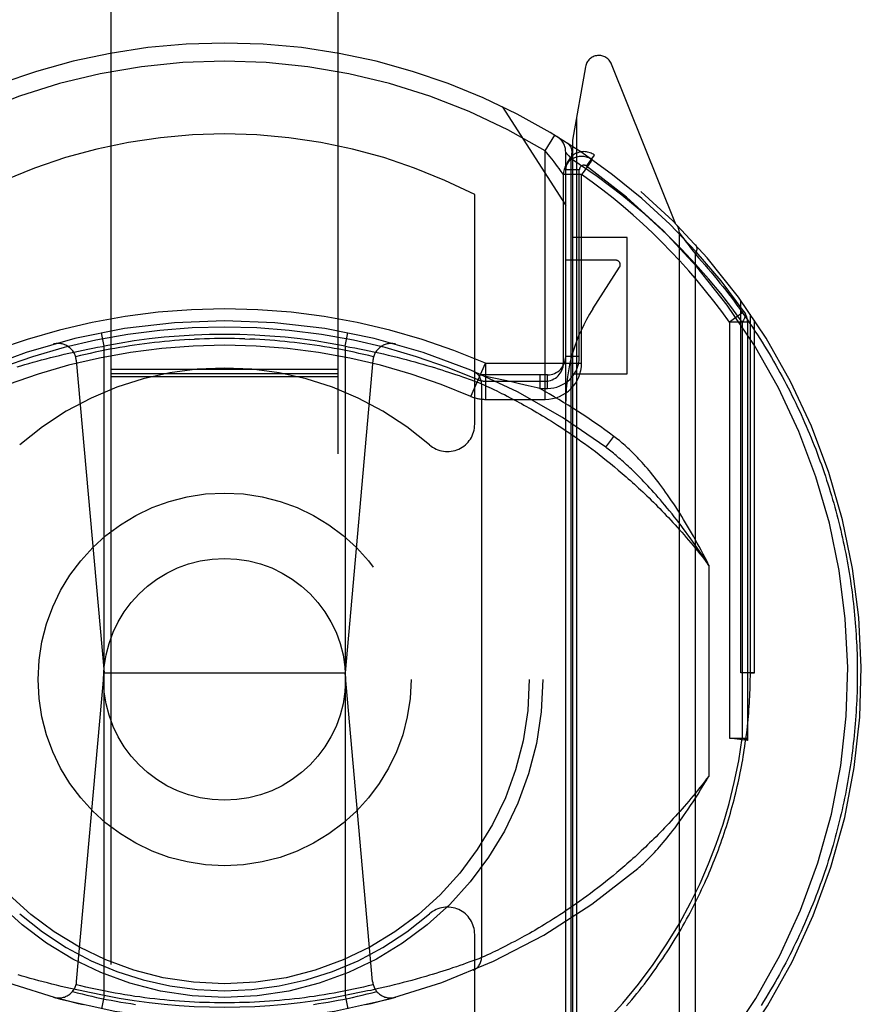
# Model space of a CAD drawing. Header units: inches. Extents: x 0 to 210, y 0 to 136.
# Tile 74 of 93: x 71.023 to 71.948, y 91.239 to 92.322. Entities that reach past the tile are written whole.
import ezdxf

# ---------------------------------------------------------------- set-up
doc = ezdxf.new("R2010")
doc.units = ezdxf.units.IN
doc.header["$LTSCALE"] = 11.549409
doc.header["$MEASUREMENT"] = 0
doc.linetypes.add('HIDDEN', pattern=[0.2, 0.1, -0.1])
doc.layers.add('DEFAULT_2', color=8, linetype='HIDDEN')

msp = doc.modelspace()

# ---------------------------------------------------------------- linework, layer by layer
at = {"layer": 'DEFAULT_2', "color": 8, "linetype": 'HIDDEN'}
for p, q in [((71.1233, 94.7474), (71.1233, 68.7455)), ((71.3733, 68.7455), (71.3733, 94.7474)), ((71.645, 92.2703), (71.6308, 92.1897)), ((71.7439, 92.0977), (71.6737, 92.2732)), ((71.5533, 92.2265), (71.6233, 92.1175)), ((71.6352, 92.2146), (71.6352, 91.1811)), ((71.6008, 92.1779), (71.6112, 92.195)), ((71.6308, 92.1897), (71.6308, 91.1735)), ((71.6008, 91.9044), (71.6008, 92.1779)), ((71.6233, 91.1733), (71.6233, 92.1764)), ((71.6237, 92.176), (71.6247, 92.1746)), ((71.6247, 92.1746), (71.6266, 92.1724)), ((71.6462, 92.161), (71.6549, 92.1732)), ((71.6266, 92.1724), (71.6292, 92.169)), ((71.6292, 91.1832), (71.6292, 92.169)), ((71.6512, 92.1664), (71.6442, 92.1565)), ((71.6523, 92.168), (71.6478, 92.1712)), ((71.6184, 92.155), (71.616, 92.1584)), ((71.6208, 91.9444), (71.6208, 92.1517)), ((71.6408, 92.1517), (71.6208, 92.1517)), ((71.6383, 92.1569), (71.6233, 92.1569)), ((71.6383, 91.9514), (71.6383, 92.1569)), ((71.6408, 91.9444), (71.6408, 92.1517)), ((71.5233, 91.877), (71.5233, 92.1297)), ((71.7483, 91.1197), (71.7483, 92.0871)), ((71.7483, 92.0871), (71.7502, 92.0847)), ((71.6908, 92.0825), (71.6308, 92.0825)), ((71.6908, 91.9325), (71.6908, 92.0825)), ((71.7502, 92.0847), (71.7521, 92.0824)), ((71.7521, 92.0824), (71.7539, 92.08)), ((71.7539, 92.08), (71.7559, 92.0775)), ((71.7559, 92.0775), (71.7577, 92.0751)), ((71.7577, 92.0751), (71.7598, 92.0723)), ((71.7598, 92.0723), (71.7617, 92.0698)), ((71.7617, 92.0698), (71.7637, 92.0671)), ((71.7637, 92.0671), (71.7659, 92.0641)), ((71.6783, 92.0575), (71.6233, 92.0575)), ((71.7659, 91.1427), (71.7659, 92.0641)), ((71.6531, 92.0039), (71.6825, 92.0498)), ((71.8158, 91.6034), (71.8158, 92.0132)), ((71.8196, 92.0009), (71.8033, 91.9893)), ((71.8033, 91.9893), (71.8033, 91.5316)), ((71.8233, 91.9893), (71.8033, 91.9893)), ((71.8174, 91.9893), (71.8174, 91.5317)), ((71.8233, 91.9893), (71.8233, 91.5317)), ((71.8264, 91.6034), (71.8264, 91.9981)), ((71.8308, 91.6034), (71.8308, 91.9916)), ((71.1158, 91.963), (71.1129, 91.9777)), ((71.3808, 91.963), (71.3837, 91.9777)), ((71.2097, 91.9702), (71.2152, 91.9705)), ((71.2704, 91.9709), (71.2759, 91.9707)), ((71.0772, 91.9552), (71.0824, 91.9563)), ((71.0824, 91.9563), (71.0876, 91.9575)), ((71.0876, 91.9575), (71.0929, 91.9586)), ((71.0929, 91.9586), (71.0981, 91.9596)), ((71.0981, 91.9596), (71.1034, 91.9607)), ((71.1034, 91.9607), (71.1087, 91.9617)), ((71.1158, 91.2488), (71.1158, 91.963)), ((71.3808, 91.963), (71.3808, 91.2488)), ((71.3808, 91.963), (71.3861, 91.962)), ((71.3861, 91.962), (71.3914, 91.961)), ((71.3914, 91.961), (71.3967, 91.96)), ((71.3967, 91.96), (71.402, 91.9589)), ((71.402, 91.9589), (71.4073, 91.9578)), ((71.4073, 91.9578), (71.4125, 91.9567)), ((71.4125, 91.9567), (71.4177, 91.9556)), ((71.0332, 91.9439), (71.0377, 91.9452)), ((71.0377, 91.9452), (71.0424, 91.9465)), ((71.0424, 91.9465), (71.0471, 91.9478)), ((71.0471, 91.9478), (71.052, 91.949)), ((71.052, 91.949), (71.0569, 91.9503)), ((71.0569, 91.9503), (71.0619, 91.9515)), ((71.0619, 91.9515), (71.0669, 91.9528)), ((71.0669, 91.9528), (71.072, 91.954)), ((71.072, 91.954), (71.0772, 91.9552)), ((71.0852, 91.9476), (71.1158, 91.6034)), ((71.4114, 91.9476), (71.3808, 91.6034)), ((71.4177, 91.9556), (71.4229, 91.9544)), ((71.4229, 91.9544), (71.428, 91.9532)), ((71.428, 91.9532), (71.4331, 91.952)), ((71.4331, 91.952), (71.4381, 91.9507)), ((71.4381, 91.9507), (71.443, 91.9495)), ((71.443, 91.9495), (71.4479, 91.9482)), ((71.4479, 91.9482), (71.4527, 91.9469)), ((71.4527, 91.9469), (71.4574, 91.9456)), ((71.4574, 91.9456), (71.4619, 91.9443)), ((71.6383, 91.9514), (71.6233, 91.9514)), ((71.0202, 91.9401), (71.0244, 91.9414)), ((71.0244, 91.9414), (71.0287, 91.9426)), ((71.0287, 91.9426), (71.0332, 91.9439)), ((71.3733, 91.9374), (71.1233, 91.9374)), ((71.4619, 91.9443), (71.4664, 91.9431)), ((71.4664, 91.9431), (71.4708, 91.9418)), ((71.4708, 91.9418), (71.4751, 91.9405)), ((71.4751, 91.9405), (71.4792, 91.9393)), ((71.4792, 91.9393), (71.4832, 91.938)), ((71.4832, 91.938), (71.487, 91.9368)), ((71.487, 91.9368), (71.4908, 91.9356)), ((71.4908, 91.9356), (71.4943, 91.9345)), ((71.4943, 91.9345), (71.4977, 91.9333)), ((71.5191, 91.9077), (71.535, 91.9444)), ((71.535, 91.9444), (71.535, 91.9044)), ((71.535, 91.9444), (71.6408, 91.9444)), ((71.3733, 91.9324), (71.1233, 91.9324)), ((71.3733, 91.9292), (71.1233, 91.9292)), ((71.4977, 91.9333), (71.502, 91.9319)), ((71.502, 91.9319), (71.5061, 91.9305)), ((71.5061, 91.9305), (71.5098, 91.9292)), ((71.5098, 91.9292), (71.5132, 91.928)), ((71.5132, 91.928), (71.5171, 91.9266)), ((71.5171, 91.9266), (71.5205, 91.9254)), ((71.5205, 91.9254), (71.5239, 91.9241)), ((71.5239, 91.9241), (71.5274, 91.9228)), ((71.6033, 91.9314), (71.5308, 91.9314)), ((71.5462, 91.9274), (71.5337, 91.9301)), ((71.535, 91.9244), (71.6008, 91.9244)), ((71.555, 91.9255), (71.5462, 91.9274)), ((71.5637, 91.9236), (71.555, 91.9255)), ((71.5726, 91.9216), (71.5637, 91.9236)), ((71.5947, 91.9314), (71.5947, 91.9164)), ((71.6033, 91.9164), (71.6033, 91.9314)), ((71.6308, 91.9325), (71.6908, 91.9325)), ((71.5274, 91.9228), (71.5308, 91.9215)), ((71.5308, 91.9215), (71.5308, 91.2903)), ((71.5308, 91.9215), (71.5333, 91.9204)), ((71.5333, 91.9204), (71.5362, 91.9191)), ((71.5362, 91.9191), (71.5389, 91.9178)), ((71.5389, 91.9178), (71.5414, 91.9166)), ((71.5414, 91.9166), (71.5443, 91.9153)), ((71.5443, 91.9153), (71.5475, 91.9137)), ((71.5475, 91.9137), (71.5501, 91.9124)), ((71.5822, 91.9193), (71.5726, 91.9216)), ((71.592, 91.917), (71.5822, 91.9193)), ((71.5947, 91.9164), (71.592, 91.917)), ((71.5947, 91.9164), (71.6033, 91.9164)), ((71.535, 91.9044), (71.6008, 91.9044)), ((71.5501, 91.9124), (71.5529, 91.911)), ((71.5529, 91.911), (71.5559, 91.9096)), ((71.5559, 91.9096), (71.5591, 91.908)), ((71.5591, 91.908), (71.5624, 91.9062)), ((71.5624, 91.9062), (71.5659, 91.9044)), ((71.5659, 91.9044), (71.5695, 91.9025)), ((71.5695, 91.9025), (71.5721, 91.9011)), ((71.5721, 91.9011), (71.5746, 91.8997)), ((71.5746, 91.8997), (71.5773, 91.8982)), ((71.5773, 91.8982), (71.5801, 91.8967)), ((71.5801, 91.8967), (71.5829, 91.8951)), ((71.5829, 91.8951), (71.5857, 91.8935)), ((71.5857, 91.8935), (71.5887, 91.8918)), ((71.5887, 91.8918), (71.5917, 91.8901)), ((71.5917, 91.8901), (71.5947, 91.8883)), ((71.5947, 91.8883), (71.5979, 91.8864)), ((71.5979, 91.8864), (71.6011, 91.8844)), ((71.6011, 91.8844), (71.6043, 91.8824)), ((71.6043, 91.8824), (71.6076, 91.8804)), ((71.6076, 91.8804), (71.611, 91.8782)), ((71.611, 91.8782), (71.6144, 91.876)), ((71.6144, 91.876), (71.6179, 91.8738)), ((71.6179, 91.8738), (71.6215, 91.8714)), ((71.6215, 91.8714), (71.6251, 91.869)), ((71.6251, 91.869), (71.6288, 91.8665)), ((71.6288, 91.8665), (71.6325, 91.864)), ((71.6325, 91.864), (71.6362, 91.8613)), ((71.6362, 91.8613), (71.6401, 91.8586)), ((71.6401, 91.8586), (71.644, 91.8558)), ((71.6673, 91.8517), (71.6763, 91.8637)), ((71.644, 91.8558), (71.6479, 91.8529)), ((71.6479, 91.8529), (71.6519, 91.85)), ((71.6519, 91.85), (71.6559, 91.8469)), ((71.6559, 91.8469), (71.66, 91.8438)), ((71.66, 91.8438), (71.6641, 91.8405)), ((71.6641, 91.8405), (71.6683, 91.8372)), ((71.6683, 91.8372), (71.6725, 91.8338)), ((71.6725, 91.8338), (71.6768, 91.8303)), ((71.7808, 91.7218), (71.7808, 91.49)), ((71.0856, 91.2641), (71.1158, 91.6034)), ((71.1158, 91.6034), (71.3808, 91.6034)), ((71.411, 91.2641), (71.3808, 91.6034)), ((71.8308, 91.6034), (71.8158, 91.6034)), ((71.8264, 91.6034), (71.8308, 91.6034)), ((71.8033, 91.5317), (71.8233, 91.5317)), ((71.8231, 91.5291), (71.8033, 91.5317)), ((71.8233, 91.5317), (71.8231, 91.5291)), ((71.6797, 91.384), (71.6755, 91.3804)), ((71.6841, 91.3877), (71.6797, 91.384)), ((71.667, 91.3736), (71.6629, 91.3703)), ((71.6712, 91.3769), (71.667, 91.3736)), ((71.6755, 91.3804), (71.6712, 91.3769)), ((71.6507, 91.361), (71.6467, 91.358)), ((71.6547, 91.364), (71.6507, 91.361)), ((71.6587, 91.3671), (71.6547, 91.364)), ((71.6629, 91.3703), (71.6587, 91.3671)), ((71.6351, 91.3497), (71.6314, 91.3471)), ((71.639, 91.3524), (71.6351, 91.3497)), ((71.6428, 91.3552), (71.639, 91.3524)), ((71.6467, 91.358), (71.6428, 91.3552)), ((71.6205, 91.3397), (71.6169, 91.3374)), ((71.624, 91.3421), (71.6205, 91.3397)), ((71.6277, 91.3446), (71.624, 91.3421)), ((71.6314, 91.3471), (71.6277, 91.3446)), ((71.6034, 91.3288), (71.6001, 91.3268)), ((71.6067, 91.3308), (71.6034, 91.3288)), ((71.61, 91.333), (71.6067, 91.3308)), ((71.6134, 91.3351), (71.61, 91.333)), ((71.6169, 91.3374), (71.6134, 91.3351)), ((71.5834, 91.317), (71.5806, 91.3154)), ((71.5863, 91.3186), (71.5834, 91.317)), ((71.5893, 91.3203), (71.5863, 91.3186)), ((71.5969, 91.3249), (71.5938, 91.323)), ((71.6001, 91.3268), (71.5969, 91.3249)), ((71.5233, 91.213), (71.5233, 91.3158)), ((71.5639, 91.3064), (71.5605, 91.3046)), ((71.5675, 91.3082), (71.5639, 91.3064)), ((71.57, 91.3096), (71.5675, 91.3082)), ((71.5725, 91.3109), (71.57, 91.3096)), ((71.5751, 91.3124), (71.5725, 91.3109)), ((71.5778, 91.3138), (71.5751, 91.3124)), ((71.5806, 91.3154), (71.5778, 91.3138)), ((71.543, 91.2959), (71.5402, 91.2946)), ((71.5461, 91.2974), (71.543, 91.2959)), ((71.5486, 91.2986), (71.5461, 91.2974)), ((71.5513, 91.3), (71.5486, 91.2986)), ((71.5542, 91.3014), (71.5513, 91.3)), ((71.5572, 91.3029), (71.5542, 91.3014)), ((71.5605, 91.3046), (71.5572, 91.3029)), ((71.5178, 91.2855), (71.514, 91.2841)), ((71.5211, 91.2867), (71.5178, 91.2855)), ((71.5244, 91.2879), (71.5211, 91.2867)), ((71.5277, 91.2891), (71.5244, 91.2879)), ((71.5308, 91.2903), (71.5277, 91.2891)), ((71.5345, 91.292), (71.5317, 91.2907)), ((71.5373, 91.2933), (71.5345, 91.292)), ((71.5402, 91.2946), (71.5373, 91.2933)), ((71.4845, 91.2742), (71.4805, 91.273)), ((71.4883, 91.2754), (71.4845, 91.2742)), ((71.492, 91.2766), (71.4883, 91.2754)), ((71.4955, 91.2777), (71.492, 91.2766)), ((71.4988, 91.2789), (71.4955, 91.2777)), ((71.5031, 91.2803), (71.4988, 91.2789)), ((71.507, 91.2816), (71.5031, 91.2803)), ((71.5107, 91.2829), (71.507, 91.2816)), ((71.514, 91.2841), (71.5107, 91.2829)), ((71.0258, 91.27), (71.0215, 91.2713)), ((71.0302, 91.2688), (71.0258, 91.27)), ((71.0347, 91.2675), (71.0302, 91.2688)), ((71.0393, 91.2662), (71.0347, 91.2675)), ((71.0439, 91.2649), (71.0393, 91.2662)), ((71.0487, 91.2636), (71.0439, 91.2649)), ((71.0536, 91.2624), (71.0487, 91.2636)), ((71.4447, 91.2628), (71.4397, 91.2615)), ((71.4495, 91.264), (71.4447, 91.2628)), ((71.4542, 91.2653), (71.4495, 91.264)), ((71.4589, 91.2666), (71.4542, 91.2653)), ((71.4635, 91.2679), (71.4589, 91.2666)), ((71.4737, 91.2709), (71.4694, 91.2696)), ((71.4765, 91.2717), (71.4737, 91.2709)), ((71.4805, 91.273), (71.4765, 91.2717)), ((71.0585, 91.2611), (71.0536, 91.2624)), ((71.0635, 91.2599), (71.0585, 91.2611)), ((71.0686, 91.2586), (71.0635, 91.2599)), ((71.0737, 91.2574), (71.0686, 91.2586)), ((71.0789, 91.2563), (71.0737, 91.2574)), ((71.0841, 91.2551), (71.0789, 91.2563)), ((71.0894, 91.254), (71.0841, 91.2551)), ((71.0946, 91.2529), (71.0894, 91.254)), ((71.0999, 91.2518), (71.0946, 91.2529)), ((71.1052, 91.2508), (71.0999, 91.2518)), ((71.4002, 91.2525), (71.3949, 91.2515)), ((71.4055, 91.2536), (71.4002, 91.2525)), ((71.409, 91.2543), (71.4055, 91.2536)), ((71.4142, 91.2555), (71.409, 91.2543)), ((71.4194, 91.2566), (71.4142, 91.2555)), ((71.4246, 91.2578), (71.4194, 91.2566)), ((71.4297, 91.259), (71.4246, 91.2578)), ((71.4347, 91.2603), (71.4297, 91.259)), ((71.4397, 91.2615), (71.4347, 91.2603)), ((71.1105, 91.2498), (71.1052, 91.2508)), ((71.1158, 91.2488), (71.1105, 91.2498)), ((71.1158, 91.2488), (71.1129, 91.2341)), ((71.3843, 91.2495), (71.3808, 91.2488)), ((71.3808, 91.2488), (71.3837, 91.2341)), ((71.3896, 91.2505), (71.3843, 91.2495)), ((71.3949, 91.2515), (71.3896, 91.2505))]:
    msp.add_line(p, q, dxfattribs=at)
for points in [[(71.6292, 92.169), (71.6299, 92.1717), (71.6302, 92.1743), (71.6303, 92.1768), (71.63, 92.1792), (71.6294, 92.1813), (71.6285, 92.1831), (71.6273, 92.1847), (71.6258, 92.1859)], [(71.616, 92.1584), (71.6144, 92.1605), (71.6126, 92.163), (71.6105, 92.1657), (71.6083, 92.1686), (71.6058, 92.1717), (71.6008, 92.1779)], [(71.6233, 92.1764), (71.6234, 92.1763), (71.6237, 92.176)], [(71.7345, 92.0858), (71.7105, 92.108), (71.6849, 92.1292), (71.6578, 92.1496), (71.6292, 92.169)], [(71.6523, 92.168), (71.6522, 92.1679), (71.6521, 92.1676), (71.6517, 92.1671), (71.6512, 92.1664)], [(71.6208, 92.1517), (71.6207, 92.1518), (71.6204, 92.1522), (71.6184, 92.155)], [(71.6442, 92.1565), (71.6425, 92.1541), (71.6408, 92.1517)], [(71.8174, 91.9893), (71.8061, 92.005), (71.7937, 92.0209), (71.7804, 92.037), (71.7661, 92.0533), (71.7508, 92.0695), (71.7345, 92.0858)], [(71.7659, 92.0641), (71.766, 92.0643), (71.7661, 92.0646), (71.7663, 92.0648), (71.7664, 92.0651), (71.7665, 92.0653), (71.7666, 92.0656), (71.7667, 92.0658), (71.7668, 92.0661), (71.7669, 92.0663), (71.767, 92.0666), (71.7671, 92.0668), (71.7672, 92.0671), (71.7673, 92.0673), (71.7673, 92.0675), (71.7674, 92.0678), (71.7674, 92.068), (71.7675, 92.0683), (71.7675, 92.0685), (71.7676, 92.0687), (71.7676, 92.0689), (71.7677, 92.0692), (71.7677, 92.0694), (71.7677, 92.0696), (71.7677, 92.0698), (71.7677, 92.0701), (71.7677, 92.0703), (71.7677, 92.0705), (71.7677, 92.0707), (71.7677, 92.0709), (71.7677, 92.0711), (71.7676, 92.0713), (71.7676, 92.0715), (71.7676, 92.0717), (71.7675, 92.0719), (71.7675, 92.0721), (71.7674, 92.0723), (71.7674, 92.0724), (71.7673, 92.0726), (71.7672, 92.0728), (71.7672, 92.073), (71.7671, 92.0731), (71.767, 92.0733), (71.7669, 92.0734), (71.7668, 92.0736), (71.7667, 92.0737), (71.7666, 92.0739), (71.7665, 92.074), (71.7664, 92.0742)], [(71.7659, 92.0641), (71.7694, 92.0602), (71.7729, 92.0562), (71.7763, 92.0523), (71.7797, 92.0484), (71.7831, 92.0444), (71.7864, 92.0404), (71.7897, 92.0364), (71.7929, 92.0324), (71.7961, 92.0284), (71.7993, 92.0244), (71.8024, 92.0204), (71.8055, 92.0163), (71.8085, 92.0123), (71.8115, 92.0082), (71.8145, 92.0042), (71.8174, 92.0001), (71.8203, 91.996), (71.8231, 91.9919), (71.8259, 91.9878), (71.8287, 91.9837), (71.8314, 91.9796), (71.8341, 91.9754), (71.8367, 91.9713), (71.8393, 91.9672), (71.8419, 91.963), (71.8445, 91.9589), (71.847, 91.9547), (71.8494, 91.9505), (71.8519, 91.9464), (71.8543, 91.9422), (71.8566, 91.938), (71.8589, 91.9338), (71.8612, 91.9297), (71.8635, 91.9255), (71.8657, 91.9213), (71.8679, 91.9171), (71.87, 91.9129), (71.8721, 91.9087), (71.8742, 91.9045), (71.8763, 91.9002), (71.8783, 91.896), (71.8802, 91.8918), (71.8822, 91.8876), (71.8841, 91.8834), (71.886, 91.8791), (71.8878, 91.8749), (71.8896, 91.8707), (71.8914, 91.8665), (71.8931, 91.8622), (71.8948, 91.858), (71.8965, 91.8538), (71.8982, 91.8495), (71.8998, 91.8453), (71.9014, 91.841), (71.9029, 91.8368), (71.9044, 91.8326), (71.9059, 91.8283), (71.9074, 91.8241), (71.9088, 91.8198), (71.9102, 91.8156), (71.9116, 91.8114), (71.9129, 91.8071), (71.9142, 91.8029), (71.9155, 91.7986), (71.9168, 91.7944), (71.918, 91.7901), (71.9192, 91.7859), (71.9203, 91.7817), (71.9214, 91.7774), (71.9225, 91.7732), (71.9236, 91.7689), (71.9247, 91.7647), (71.9257, 91.7604), (71.9267, 91.7562), (71.9276, 91.752), (71.9285, 91.7477), (71.9294, 91.7435), (71.9303, 91.7392), (71.9312, 91.735), (71.932, 91.7307), (71.9328, 91.7265), (71.9335, 91.7223), (71.9343, 91.718), (71.935, 91.7138), (71.9356, 91.7095), (71.9363, 91.7053), (71.9369, 91.7011), (71.9375, 91.6968), (71.9381, 91.6926), (71.9386, 91.6883), (71.9391, 91.6841), (71.9396, 91.6799), (71.9401, 91.6756), (71.9405, 91.6714), (71.9409, 91.6671), (71.9413, 91.6629), (71.9417, 91.6587), (71.942, 91.6544), (71.9423, 91.6502), (71.9426, 91.6459), (71.9428, 91.6417), (71.9431, 91.6374), (71.9433, 91.6332), (71.9434, 91.629), (71.9436, 91.6247), (71.9437, 91.6205), (71.9438, 91.6162), (71.9439, 91.6119), (71.9439, 91.6077), (71.9439, 91.6034)], [(71.8196, 92.0009), (71.8203, 91.9994), (71.8206, 91.9977), (71.8205, 91.9958), (71.8199, 91.9937), (71.8189, 91.9916), (71.8174, 91.9893)], [(71.2097, 91.9702), (71.2042, 91.9698), (71.1987, 91.9695), (71.1932, 91.969), (71.1877, 91.9686), (71.1823, 91.968), (71.1768, 91.9675), (71.1713, 91.9669), (71.1658, 91.9662), (71.1603, 91.9655), (71.1549, 91.9648), (71.1494, 91.964), (71.144, 91.9632), (71.1385, 91.9623), (71.1331, 91.9614), (71.1277, 91.9605), (71.1222, 91.9595), (71.1168, 91.9584), (71.1114, 91.9573), (71.106, 91.9562), (71.1006, 91.955), (71.0953, 91.9538), (71.0899, 91.9526), (71.0845, 91.9512)], [(71.2483, 91.9713), (71.2428, 91.9712), (71.2373, 91.9712), (71.2318, 91.9711), (71.2263, 91.9709), (71.2207, 91.9707), (71.2152, 91.9705)], [(71.2704, 91.9709), (71.2648, 91.9711), (71.2593, 91.9712), (71.2538, 91.9712), (71.2483, 91.9713)], [(71.4121, 91.9512), (71.4067, 91.9526), (71.4013, 91.9538), (71.396, 91.955), (71.3906, 91.9562), (71.3852, 91.9573), (71.3798, 91.9584), (71.3744, 91.9595), (71.3689, 91.9605), (71.3635, 91.9614), (71.3581, 91.9623), (71.3526, 91.9632), (71.3472, 91.964), (71.3417, 91.9648), (71.3363, 91.9655), (71.3308, 91.9662), (71.3253, 91.9669), (71.3198, 91.9675), (71.3144, 91.968), (71.3089, 91.9686), (71.3034, 91.969), (71.2979, 91.9695), (71.2924, 91.9698), (71.2869, 91.9702), (71.2814, 91.9705), (71.2759, 91.9707)], [(71.1087, 91.9617), (71.114, 91.9627), (71.1158, 91.963)], [(71.7466, 91.7825), (71.7443, 91.7861), (71.7421, 91.7895), (71.7398, 91.7929), (71.7376, 91.7962), (71.7354, 91.7994), (71.7332, 91.8024), (71.7311, 91.8054), (71.729, 91.8083), (71.7269, 91.8111), (71.7249, 91.8138), (71.7229, 91.8164), (71.7209, 91.819), (71.7189, 91.8214), (71.7169, 91.8238), (71.715, 91.8261), (71.7131, 91.8284), (71.7112, 91.8306), (71.7093, 91.8327), (71.7075, 91.8348), (71.7057, 91.8368), (71.7039, 91.8387), (71.7021, 91.8406), (71.7003, 91.8424), (71.6986, 91.8441), (71.6969, 91.8458), (71.6952, 91.8475), (71.6935, 91.8491), (71.6918, 91.8507), (71.6902, 91.8522), (71.6886, 91.8536), (71.687, 91.855), (71.6854, 91.8564), (71.6838, 91.8577), (71.6823, 91.859), (71.6808, 91.8602), (71.6792, 91.8614), (71.6778, 91.8626), (71.6763, 91.8637)], [(71.7402, 91.7784), (71.7375, 91.7817), (71.7349, 91.7848), (71.7324, 91.7879), (71.7299, 91.7909), (71.7274, 91.7938), (71.725, 91.7966), (71.7226, 91.7993), (71.7203, 91.8019), (71.718, 91.8044), (71.7158, 91.8068), (71.7136, 91.8092), (71.7115, 91.8115), (71.7093, 91.8137), (71.7073, 91.8159), (71.7052, 91.818), (71.7032, 91.82), (71.7013, 91.822), (71.6994, 91.8239), (71.6975, 91.8257), (71.6956, 91.8275), (71.6938, 91.8292), (71.692, 91.8309), (71.6902, 91.8325), (71.6885, 91.8341), (71.6868, 91.8356), (71.6851, 91.8371), (71.6835, 91.8385), (71.6819, 91.8399), (71.6803, 91.8413), (71.6788, 91.8426), (71.6772, 91.8438), (71.6757, 91.8451), (71.6743, 91.8463), (71.6728, 91.8474), (71.6714, 91.8485), (71.67, 91.8496), (71.6686, 91.8506), (71.6673, 91.8517)], [(71.6768, 91.8303), (71.6811, 91.8267), (71.6833, 91.8248), (71.6855, 91.8229), (71.6877, 91.821), (71.6899, 91.8191), (71.6921, 91.8171), (71.6944, 91.8152), (71.6966, 91.8131), (71.6989, 91.8111), (71.7012, 91.809), (71.7034, 91.8069), (71.7057, 91.8048), (71.708, 91.8027), (71.7103, 91.8005), (71.7126, 91.7982), (71.715, 91.796), (71.7173, 91.7937), (71.7197, 91.7914), (71.722, 91.7891), (71.7244, 91.7867), (71.7268, 91.7843), (71.7291, 91.7818), (71.7315, 91.7793), (71.7339, 91.7768), (71.7363, 91.7743), (71.7388, 91.7717), (71.7412, 91.7691), (71.7436, 91.7664), (71.746, 91.7637), (71.7485, 91.761), (71.7509, 91.7582), (71.7534, 91.7554), (71.7559, 91.7526), (71.7583, 91.7497), (71.7608, 91.7467), (71.7633, 91.7438), (71.7658, 91.7408), (71.7683, 91.7377), (71.7708, 91.7346), (71.7733, 91.7315), (71.7758, 91.7283), (71.7783, 91.7251), (71.7808, 91.7218)], [(71.7808, 91.7218), (71.7787, 91.726), (71.7765, 91.7302), (71.7744, 91.7343), (71.7722, 91.7384), (71.7701, 91.7424), (71.768, 91.7463), (71.7658, 91.7502), (71.7637, 91.754), (71.7616, 91.7577), (71.7594, 91.7614), (71.7573, 91.7651), (71.7552, 91.7687), (71.753, 91.7722), (71.7509, 91.7757), (71.7488, 91.7791), (71.7466, 91.7825)], [(71.7808, 91.7218), (71.7782, 91.7258), (71.7756, 91.7297), (71.773, 91.7336), (71.7704, 91.7374), (71.7678, 91.7411), (71.7653, 91.7448), (71.7627, 91.7484), (71.7602, 91.752), (71.7576, 91.7555), (71.7551, 91.7589), (71.7526, 91.7623), (71.7501, 91.7656), (71.7476, 91.7689), (71.7451, 91.7721), (71.7426, 91.7753), (71.7402, 91.7784)], [(71.6902, 91.2371), (71.6931, 91.2405), (71.696, 91.2439), (71.6988, 91.2474), (71.7016, 91.2508), (71.7044, 91.2543), (71.7071, 91.2578), (71.7098, 91.2612), (71.7124, 91.2647), (71.715, 91.2682), (71.7176, 91.2717), (71.7201, 91.2753), (71.7226, 91.2788), (71.7251, 91.2823), (71.7276, 91.2859), (71.73, 91.2894), (71.7323, 91.293), (71.7347, 91.2965), (71.737, 91.3001), (71.7392, 91.3037), (71.7415, 91.3072), (71.7437, 91.3108), (71.7458, 91.3144), (71.748, 91.318), (71.7501, 91.3216), (71.7521, 91.3252), (71.7542, 91.3288), (71.7562, 91.3325), (71.7582, 91.3361), (71.7601, 91.3397), (71.762, 91.3433), (71.7639, 91.3469), (71.7657, 91.3506), (71.7675, 91.3542), (71.7693, 91.3578), (71.7711, 91.3615), (71.7728, 91.3651), (71.7745, 91.3688), (71.7762, 91.3724), (71.7778, 91.3761), (71.7794, 91.3797), (71.781, 91.3834), (71.7825, 91.387), (71.784, 91.3907), (71.7855, 91.3944), (71.787, 91.398), (71.7884, 91.4017), (71.7898, 91.4053), (71.7912, 91.409), (71.7925, 91.4127), (71.7938, 91.4163), (71.7951, 91.42), (71.7964, 91.4237), (71.7976, 91.4273), (71.7988, 91.431), (71.8, 91.4347), (71.8011, 91.4383), (71.8022, 91.442), (71.8033, 91.4457), (71.8044, 91.4493), (71.8054, 91.453), (71.8064, 91.4567), (71.8074, 91.4603), (71.8084, 91.464), (71.8093, 91.4677), (71.8102, 91.4714), (71.8111, 91.475), (71.812, 91.4787), (71.8128, 91.4824), (71.8136, 91.486), (71.8144, 91.4897), (71.8151, 91.4934), (71.8159, 91.497), (71.8166, 91.5007), (71.8173, 91.5044), (71.8179, 91.508), (71.8185, 91.5117), (71.8191, 91.5154), (71.8197, 91.519), (71.8203, 91.5227), (71.8208, 91.5264), (71.8213, 91.53), (71.8218, 91.5337), (71.8223, 91.5374), (71.8227, 91.541), (71.8231, 91.5447), (71.8235, 91.5484), (71.8239, 91.552), (71.8242, 91.5557), (71.8245, 91.5594), (71.8248, 91.563), (71.8251, 91.5667), (71.8253, 91.5704), (71.8255, 91.574), (71.8257, 91.5777), (71.8259, 91.5814), (71.826, 91.585), (71.8262, 91.5887), (71.8263, 91.5924), (71.8263, 91.5961), (71.8264, 91.5998), (71.8264, 91.6034)], [(71.9439, 91.6034), (71.9439, 91.5991), (71.9439, 91.5948), (71.9438, 91.5905), (71.9437, 91.5863), (71.9436, 91.582), (71.9434, 91.5777), (71.9433, 91.5734), (71.9431, 91.5691), (71.9428, 91.5648), (71.9426, 91.5605), (71.9423, 91.5562), (71.942, 91.5519), (71.9416, 91.5476), (71.9413, 91.5433), (71.9409, 91.539), (71.9405, 91.5347), (71.94, 91.5304), (71.9395, 91.5261), (71.939, 91.5218), (71.9385, 91.5175), (71.9379, 91.5132), (71.9374, 91.5089), (71.9367, 91.5046), (71.9361, 91.5003), (71.9354, 91.496), (71.9347, 91.4917), (71.934, 91.4874), (71.9333, 91.4831), (71.9325, 91.4788), (71.9317, 91.4745), (71.9308, 91.4701), (71.93, 91.4658), (71.9291, 91.4615), (71.9281, 91.4572), (71.9272, 91.4529), (71.9262, 91.4486), (71.9252, 91.4443), (71.9241, 91.4399), (71.923, 91.4356), (71.9219, 91.4313), (71.9208, 91.427), (71.9196, 91.4227), (71.9184, 91.4184), (71.9172, 91.414), (71.916, 91.4097), (71.9147, 91.4054), (71.9133, 91.4011), (71.912, 91.3967), (71.9106, 91.3924), (71.9092, 91.3881), (71.9077, 91.3838), (71.9063, 91.3795), (71.9048, 91.3751), (71.9032, 91.3708), (71.9016, 91.3665), (71.9, 91.3622), (71.8984, 91.3578), (71.8967, 91.3535), (71.895, 91.3492), (71.8933, 91.3449), (71.8915, 91.3406), (71.8897, 91.3362), (71.8878, 91.3319), (71.8859, 91.3276), (71.884, 91.3233), (71.8821, 91.319), (71.8801, 91.3147), (71.8781, 91.3104), (71.876, 91.3061), (71.8739, 91.3018), (71.8718, 91.2975), (71.8696, 91.2932), (71.8674, 91.2889), (71.8652, 91.2846), (71.8629, 91.2803), (71.8606, 91.276), (71.8583, 91.2718), (71.8559, 91.2675), (71.8535, 91.2632), (71.851, 91.2589), (71.8485, 91.2547), (71.846, 91.2504), (71.8434, 91.2462), (71.8408, 91.2419), (71.8381, 91.2377)], [(71.7605, 91.3504), (71.771, 91.3719), (71.7804, 91.3936), (71.7888, 91.4152), (71.7963, 91.4372), (71.8029, 91.4597), (71.8086, 91.4828), (71.8135, 91.5069), (71.8174, 91.5317)], [(71.8174, 91.5317), (71.8192, 91.5312), (71.8206, 91.5308), (71.8217, 91.5303), (71.8225, 91.5299), (71.823, 91.5294), (71.8231, 91.5291)], [(71.7808, 91.49), (71.7783, 91.4868), (71.7758, 91.4836), (71.7734, 91.4804), (71.7709, 91.4773), (71.7684, 91.4743), (71.766, 91.4713), (71.7635, 91.4683), (71.761, 91.4653), (71.7586, 91.4624), (71.7561, 91.4596), (71.7537, 91.4567), (71.7513, 91.4539), (71.7488, 91.4512), (71.7464, 91.4485), (71.744, 91.4458), (71.7416, 91.4432), (71.7392, 91.4406), (71.7368, 91.438), (71.7344, 91.4355), (71.732, 91.433), (71.7296, 91.4305), (71.7273, 91.4281), (71.7249, 91.4257), (71.7226, 91.4233), (71.7202, 91.421), (71.7179, 91.4187), (71.7156, 91.4164), (71.7133, 91.4142), (71.711, 91.4119), (71.7087, 91.4098), (71.7064, 91.4076), (71.7041, 91.4055), (71.7018, 91.4034), (71.6996, 91.4013), (71.6973, 91.3993), (71.6951, 91.3973), (71.6929, 91.3953), (71.6907, 91.3934), (71.6885, 91.3914), (71.6863, 91.3895), (71.6841, 91.3877)], [(71.7026, 91.3884), (71.7041, 91.3897), (71.7056, 91.391), (71.7072, 91.3924), (71.7088, 91.3939), (71.7104, 91.3954), (71.7121, 91.397), (71.7138, 91.3987), (71.7155, 91.4004), (71.7173, 91.4022), (71.7191, 91.4041), (71.7209, 91.406), (71.7228, 91.408), (71.7247, 91.4101), (71.7266, 91.4123), (71.7286, 91.4146), (71.7306, 91.417), (71.7326, 91.4194), (71.7347, 91.422), (71.7368, 91.4246), (71.739, 91.4273), (71.7412, 91.4302), (71.7435, 91.4332), (71.7458, 91.4363), (71.7481, 91.4395), (71.7505, 91.4428), (71.7529, 91.4462), (71.7554, 91.4499), (71.758, 91.4536), (71.7606, 91.4575), (71.7633, 91.4616), (71.766, 91.4658), (71.7688, 91.4702), (71.7717, 91.4749), (71.7746, 91.4797), (71.7777, 91.4847), (71.7808, 91.49)], [(71.6292, 91.1832), (71.649, 91.2012), (71.6679, 91.2201), (71.686, 91.2401), (71.7032, 91.261), (71.7195, 91.2829), (71.7346, 91.3053), (71.7483, 91.3278), (71.7605, 91.3504)], [(71.5938, 91.323), (71.5908, 91.3212), (71.5893, 91.3203)], [(71.5317, 91.2907), (71.5308, 91.2903), (71.5308, 91.2903)], [(71.4694, 91.2696), (71.465, 91.2683), (71.4635, 91.2679)], [(71.0809, 91.2529), (71.0862, 91.2516), (71.0916, 91.2503), (71.0969, 91.249), (71.1022, 91.2478), (71.1075, 91.2466), (71.1129, 91.2455), (71.1182, 91.2444), (71.1236, 91.2434), (71.129, 91.2424), (71.1344, 91.2414), (71.1397, 91.2405), (71.1451, 91.2397), (71.1505, 91.2389)], [(71.2483, 91.2406), (71.2428, 91.2406), (71.2373, 91.2406), (71.2318, 91.2408), (71.2263, 91.2409), (71.2208, 91.2411), (71.2153, 91.2414), (71.2098, 91.2416), (71.2044, 91.242), (71.1989, 91.2424), (71.1934, 91.2428), (71.1879, 91.2432), (71.1824, 91.2437), (71.177, 91.2443), (71.1715, 91.2449), (71.166, 91.2455), (71.1606, 91.2462), (71.1551, 91.247), (71.1497, 91.2477), (71.1443, 91.2486), (71.1388, 91.2494), (71.1334, 91.2503), (71.128, 91.2513), (71.1226, 91.2523), (71.1172, 91.2533), (71.1118, 91.2544), (71.1064, 91.2555), (71.101, 91.2567), (71.0957, 91.2579), (71.0903, 91.2592), (71.085, 91.2605)], [(71.4116, 91.2605), (71.4063, 91.2592), (71.4009, 91.2579), (71.3956, 91.2567), (71.3902, 91.2555), (71.3848, 91.2544), (71.3794, 91.2533), (71.374, 91.2523), (71.3686, 91.2513), (71.3632, 91.2503), (71.3578, 91.2494), (71.3524, 91.2486), (71.3469, 91.2477), (71.3415, 91.247), (71.336, 91.2462), (71.3306, 91.2455), (71.3251, 91.2449), (71.3196, 91.2443), (71.3142, 91.2437), (71.3087, 91.2432), (71.3032, 91.2428), (71.2977, 91.2424), (71.2923, 91.242), (71.2868, 91.2416), (71.2813, 91.2414), (71.2758, 91.2411), (71.2703, 91.2409), (71.2648, 91.2408), (71.2593, 91.2406), (71.2538, 91.2406), (71.2483, 91.2406)], [(71.3461, 91.2389), (71.3515, 91.2397), (71.3569, 91.2405), (71.3623, 91.2414), (71.3676, 91.2424), (71.373, 91.2434), (71.3784, 91.2444), (71.3837, 91.2455), (71.3891, 91.2466), (71.3944, 91.2478), (71.3997, 91.249), (71.4051, 91.2503), (71.4104, 91.2516), (71.4157, 91.2529)], [(71.0929, 91.2384), (71.0875, 91.2396), (71.082, 91.2409), (71.0766, 91.2423), (71.0712, 91.2437), (71.0658, 91.2451), (71.0604, 91.2466)], [(71.4363, 91.2466), (71.4309, 91.2451), (71.4255, 91.2437), (71.42, 91.2423), (71.4146, 91.2409), (71.4092, 91.2396), (71.4037, 91.2384)]]:
    msp.add_lwpolyline(points, dxfattribs=at)
for radius in [0.35, 0.335, 0.205, 0.133]:
    msp.add_circle((71.2483, 91.5964), radius, dxfattribs=at)
for centre, radius, start, end in [((71.2483, 91.5964), 0.7, 35.2961, 144.7039), ((71.6598, 92.2677), 0.015, 21.8041, 170), ((71.2483, 91.5964), 0.68, 58.7763, 121.2238), ((71.2483, 91.5964), 0.6, 62.7204, 117.2796), ((71.6033, 92.1764), 0.02, 0, 58.5295), ((71.2483, 91.6034), 0.7, 125.5126, 54.4874), ((71.6433, 92.1569), 0.02, 54.4874, 180), ((71.6408, 92.1517), 0.02, 54.7457, 180), ((71.6433, 92.1569), 0.005, 54.4874, 180), ((71.2483, 91.6034), 0.685, 125.5126, 54.4874), ((71.2483, 91.5964), 0.68, 35.2961, 54.7467), ((71.7333, 92.0871), 0.015, 0, 44.9252), ((71.6783, 92.0525), 0.005, 327.3208, 90), ((71.2483, 91.2839), 0.72, 66.5323, 113.4591), ((71.8113, 91.9024), 0.188, 147.3208, 180), ((71.8033, 91.9893), 0.02, 0, 35.2961), ((71.2483, 91.2909), 0.7, 53.2319, 126.7681), ((71.2483, 91.2839), 0.7, 66.536, 113.464), ((71.2483, 91.2909), 0.685, 78.8469, 101.1531), ((71.2483, 91.2839), 0.68, 66.5362, 113.464), ((71.0653, 91.9458), 0.02, 5.0796, 105.6131), ((71.4313, 91.9458), 0.02, 74.3869, 174.9204), ((71.6033, 91.9514), 0.035, 270, 360), ((71.6033, 91.9514), 0.02, 270, 360), ((71.2483, 91.5964), 0.3425, 48.8739, 131.1261), ((71.5158, 91.9215), 0.015, 0, 67.0137), ((71.6008, 91.9444), 0.04, 270, 360), ((71.6008, 91.9444), 0.02, 270, 360), ((71.535, 91.9444), 0.02, 246.536, 270), ((71.2483, 91.2909), 0.715, 53.2319, 61.0183), ((71.535, 91.9444), 0.04, 246.5329, 270), ((71.4933, 91.877), 0.03, 228.8739, 360), ((71.2483, 91.6059), 0.5825, 180.2464, 359.7536), ((71.2483, 91.6059), 0.5675, 180.2497, 359.7503), ((71.2483, 91.6064), 0.58, 187.6622, 352.3378), ((71.2483, 91.6064), 0.56, 187.6662, 352.3273), ((71.8033, 91.5317), 0.02, 352.3378, 360), ((71.2483, 91.9209), 0.7, 229.529, 310.471), ((71.2483, 91.5964), 0.3425, 228.8739, 311.1261), ((71.4933, 91.3158), 0.03, 0, 131.1261), ((71.5158, 91.2903), 0.015, 292.9863, 360), ((71.0657, 91.2659), 0.02, 254.4248, 354.9204), ((71.4309, 91.2659), 0.02, 185.0796, 285.5752), ((71.2483, 91.9209), 0.685, 258.8469, 281.1531)]:
    msp.add_arc(centre, radius, start, end, dxfattribs=at)

doc.saveas('drawing.dxf')
